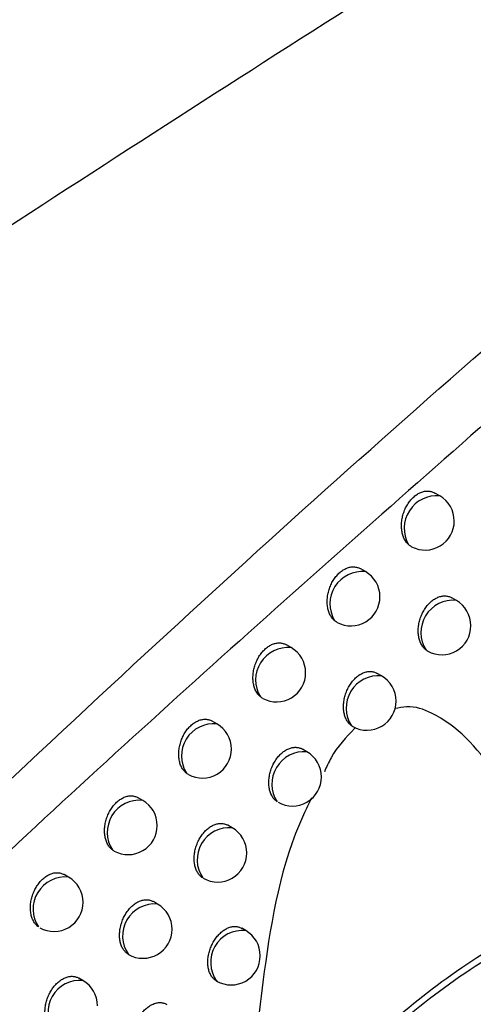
# Model space of a CAD drawing. Header units: millimetres. Extents: x -0.53 to 0.61, y -0.22 to 0.52.
# Tile 44 of 77: x 0.43736 to 0.44516, y -0.08199 to -0.06507. Entities that reach past the tile are written whole.
import ezdxf

# ---------------------------------------------------------------- set-up
doc = ezdxf.new("R2010")
doc.units = ezdxf.units.MM
doc.layers.add('FORMAT', color=7, linetype='Continuous')

msp = doc.modelspace()

# ---------------------------------------------------------------- linework, layer by layer
at = {"layer": 'FORMAT', "color": 7, "linetype": 'Continuous', "lineweight": 25}
for p, q in [((0.444578, -0.073254), (0.444495, -0.073206)), ((0.4433, -0.074555), (0.443219, -0.074508)), ((0.444864, -0.075052), (0.444786, -0.075007)), ((0.442023, -0.075861), (0.441943, -0.075815)), ((0.443578, -0.076349), (0.443502, -0.076305)), ((0.440747, -0.077172), (0.440668, -0.077126)), ((0.442294, -0.077651), (0.442219, -0.077607)), ((0.439471, -0.078486), (0.439393, -0.078442)), ((0.44101, -0.078957), (0.440936, -0.078914)), ((0.438196, -0.079805), (0.438119, -0.079762)), ((0.439726, -0.080267), (0.439654, -0.080225)), ((0.441242, -0.080724), (0.441173, -0.080684)), ((0.438444, -0.081582), (0.438373, -0.081541))]:
    msp.add_line(p, q, dxfattribs=at)
for centre, radius, start, end in [((0.444529, -0.073813), 0.0005611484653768, 84.967925, 209.828839), ((0.444328, -0.073687), 0.0005, 0, 60.002688), ((0.444328, -0.073687), 0.0005, 242.238828, 0), ((0.44325, -0.075113), 0.0005594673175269, 84.807451, 210.57545), ((0.44305, -0.074988), 0.0005, 0, 60.002688), ((0.44305, -0.074988), 0.0005, 241.905044, 0), ((0.444808, -0.075603), 0.0005537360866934, 84.223371, 212.958865), ((0.444614, -0.075485), 0.0005, 0, 60.002688), ((0.444614, -0.075485), 0.0005, 241.091975, 0), ((0.441971, -0.076417), 0.0005576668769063, 84.633105, 211.353831), ((0.441773, -0.076294), 0.0005, 0, 60.002688), ((0.441773, -0.076294), 0.0005, 241.581678, 0), ((0.443521, -0.076897), 0.0005515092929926, 83.996849, 213.861545), ((0.443328, -0.076782), 0.0005, 0, 60.002688), ((0.443328, -0.076782), 0.0005, 240.774497, 0), ((0.440693, -0.077725), 0.0005557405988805, 84.44374, 212.166221), ((0.440497, -0.077605), 0.0005, 0, 60.002688), ((0.440497, -0.077605), 0.0005, 241.268278, 0), ((0.442248, -0.078205), 0.0005561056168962, 85.285059, 213.274045), ((0.442044, -0.078084), 0.0005, 0, 60.002688), ((0.442044, -0.078084), 0.0005, 240.460585, 0), ((0.439415, -0.079037), 0.0005536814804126, 84.238081, 213.01511), ((0.439221, -0.078919), 0.0005, 0, 60.002688), ((0.439221, -0.078919), 0.0005, 241.080555, 0), ((0.440961, -0.079508), 0.000553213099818, 84.991439, 214.294815), ((0.44076, -0.07939), 0.0005, 0, 60.002688), ((0.44076, -0.07939), 0.0005, 240.225738, 0), ((0.438138, -0.080354), 0.0005514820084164, 84.014702, 213.903286), ((0.437946, -0.080238), 0.0005, 0, 60.002688), ((0.437946, -0.080238), 0.0005, 240.694522, 0), ((0.439675, -0.080815), 0.0005501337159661, 84.671379, 215.370616), ((0.439476, -0.0807), 0.0005, 0, 60.002688), ((0.439476, -0.0807), 0.0005, 240.038241, 0), ((0.441188, -0.08127), 0.0005486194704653, 84.306135, 215.699241), ((0.440992, -0.081157), 0.0005, 0, 60.002688), ((0.440992, -0.081157), 0.0005, 240.002688, 0), ((0.438392, -0.082129), 0.0005498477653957, 84.588026, 215.41735), ((0.438194, -0.082015), 0.0005000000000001, 0, 60.002688)]:
    msp.add_arc(centre, radius, start, end, dxfattribs=at)
for points, knots in [([(0.4495998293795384, -0.0607271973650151), (0.44733793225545, -0.0621463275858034), (0.4428139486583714, -0.0649847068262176), (0.4350112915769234, -0.0700162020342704), (0.4262009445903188, -0.0758354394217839), (0.4196942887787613, -0.0803245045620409), (0.4164406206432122, -0.0825692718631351)], [0, 0, 0, 0, 0.2027032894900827, 0.4054235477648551, 0.702680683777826, 1, 1, 1, 1]), ([(0.4219060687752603, -0.0934704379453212), (0.4221702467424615, -0.0931891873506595), (0.4234911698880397, -0.0917828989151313), (0.4269459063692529, -0.0881680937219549), (0.4323295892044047, -0.08274302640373), (0.4387568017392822, -0.0766206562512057), (0.4451356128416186, -0.0708517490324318), (0.4493724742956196, -0.0672925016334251), (0.4514919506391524, -0.0655119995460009)], [0, 0, 0, 0, 0.0278176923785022, 0.1390919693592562, 0.3616632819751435, 0.5844787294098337, 0.7921368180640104, 0.9999999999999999, 0.9999999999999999, 0.9999999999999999, 0.9999999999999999]), ([(0.4464961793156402, -0.0710066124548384), (0.4432228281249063, -0.0738822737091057), (0.4382009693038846, -0.0782940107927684), (0.4332945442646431, -0.0830543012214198), (0.4315862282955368, -0.0847117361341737)], [0, 0, 0, 0, 0.6518206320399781, 1, 1, 1, 1]), ([(0.4440417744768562, -0.074091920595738), (0.4440369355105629, -0.0740873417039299), (0.4440246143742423, -0.0740756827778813), (0.4440063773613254, -0.0740543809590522), (0.4439874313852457, -0.0740274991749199), (0.4439704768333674, -0.0739976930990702), (0.4439557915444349, -0.0739654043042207), (0.4439435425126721, -0.0739310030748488), (0.4439337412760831, -0.0738945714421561), (0.4439264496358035, -0.0738560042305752), (0.4439218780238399, -0.0738160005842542), (0.4439200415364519, -0.0737750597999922), (0.4439209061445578, -0.0737332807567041), (0.4439245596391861, -0.073690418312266), (0.4439309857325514, -0.0736475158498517), (0.4439400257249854, -0.073605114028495), (0.4439515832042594, -0.073563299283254), (0.4439658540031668, -0.0735216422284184), (0.443982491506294, -0.0734813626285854), (0.4440011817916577, -0.0734429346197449), (0.4440217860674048, -0.0734063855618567), (0.4440446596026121, -0.073371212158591), (0.4440691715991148, -0.0733384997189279), (0.4440949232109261, -0.073308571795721), (0.4441217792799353, -0.0732813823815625), (0.4441501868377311, -0.0732565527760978), (0.4441794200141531, -0.0732347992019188), (0.4442090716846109, -0.0732162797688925), (0.4442390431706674, -0.0732009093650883), (0.4442697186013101, -0.0731885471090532), (0.4443004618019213, -0.0731795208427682), (0.4443308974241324, -0.0731738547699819), (0.4443609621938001, -0.0731714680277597), (0.4443908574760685, -0.0731724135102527), (0.4444201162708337, -0.073176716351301), (0.4444483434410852, -0.0731844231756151), (0.4444732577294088, -0.0731940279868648), (0.4444881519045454, -0.0732025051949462), (0.4444945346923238, -0.0732061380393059)], [0, 0, 0, 0, 0.0181441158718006, 0.0461991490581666, 0.0744438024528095, 0.1032820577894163, 0.1323237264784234, 0.1608590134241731, 0.1895900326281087, 0.2189380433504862, 0.2484993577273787, 0.2771963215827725, 0.3060943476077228, 0.3356310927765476, 0.3653907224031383, 0.3938293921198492, 0.4224710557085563, 0.451760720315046, 0.4812777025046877, 0.5091383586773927, 0.5371991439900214, 0.5658982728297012, 0.5948209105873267, 0.6220564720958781, 0.6494857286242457, 0.6775289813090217, 0.7057854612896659, 0.7326429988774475, 0.7596875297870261, 0.7873198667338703, 0.8151542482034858, 0.8420427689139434, 0.8691144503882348, 0.8967581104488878, 0.9245968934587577, 0.9519002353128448, 0.9793872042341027, 1, 1, 1, 1]), ([(0.4440950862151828, -0.0741288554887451), (0.4440904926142, -0.0741265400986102), (0.4440714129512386, -0.0741169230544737), (0.4440545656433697, -0.0741027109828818), (0.4440417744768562, -0.074091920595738)], [0, 0, 0, 0, 0.2407590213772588, 1, 1, 1, 1]), ([(0.4427679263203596, -0.0753971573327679), (0.4427613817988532, -0.0753911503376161), (0.4427473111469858, -0.0753782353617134), (0.4427277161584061, -0.0753551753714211), (0.4427089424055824, -0.0753283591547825), (0.4426921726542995, -0.0752986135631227), (0.4426776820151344, -0.0752664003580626), (0.4426656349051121, -0.0752320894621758), (0.4426560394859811, -0.0751957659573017), (0.4426489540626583, -0.0751573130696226), (0.4426445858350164, -0.0751174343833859), (0.442642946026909, -0.075076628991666), (0.4426439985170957, -0.075034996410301), (0.4426478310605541, -0.0749922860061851), (0.4426544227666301, -0.0749495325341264), (0.4426636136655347, -0.0749072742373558), (0.442675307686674, -0.0748655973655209), (0.4426896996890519, -0.0748240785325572), (0.4427064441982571, -0.0747839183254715), (0.4427252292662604, -0.0747455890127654), (0.4427459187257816, -0.0747091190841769), (0.4427688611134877, -0.0746740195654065), (0.4427934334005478, -0.0746413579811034), (0.4428192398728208, -0.0746114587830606), (0.4428461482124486, -0.0745842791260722), (0.4428745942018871, -0.0745594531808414), (0.4429038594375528, -0.0745376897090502), (0.4429335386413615, -0.0745191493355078), (0.4429635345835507, -0.0745037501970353), (0.4429942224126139, -0.0744913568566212), (0.4430249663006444, -0.0744822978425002), (0.4430553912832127, -0.0744765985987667), (0.4430854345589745, -0.0744741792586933), (0.443115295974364, -0.0744750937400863), (0.4431445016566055, -0.074479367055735), (0.4431726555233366, -0.0744870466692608), (0.4431974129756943, -0.0744965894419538), (0.4432121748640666, -0.074505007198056), (0.4432184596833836, -0.0745085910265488)], [0, 0, 0, 0, 0.0242434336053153, 0.0521231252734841, 0.0801915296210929, 0.1088509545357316, 0.137713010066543, 0.1660429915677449, 0.1945674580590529, 0.223705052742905, 0.253054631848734, 0.2815326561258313, 0.3102101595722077, 0.3395211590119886, 0.3690531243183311, 0.3972839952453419, 0.4257161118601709, 0.454790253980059, 0.4840894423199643, 0.5117743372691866, 0.5396577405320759, 0.568173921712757, 0.5969114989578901, 0.6240083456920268, 0.6512976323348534, 0.679196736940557, 0.7073075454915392, 0.7340506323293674, 0.7609798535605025, 0.788494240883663, 0.8162098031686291, 0.8429856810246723, 0.8699441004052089, 0.8974728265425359, 0.9251962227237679, 0.9523667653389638, 0.9797203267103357, 1, 1, 1, 1]), ([(0.4443433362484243, -0.0759041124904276), (0.4443373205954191, -0.0758993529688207), (0.444325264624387, -0.0758898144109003), (0.4443068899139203, -0.0758716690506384), (0.4442882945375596, -0.0758497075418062), (0.4442700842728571, -0.0758230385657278), (0.4442538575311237, -0.0757935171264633), (0.4442399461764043, -0.0757615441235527), (0.4442284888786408, -0.0757275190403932), (0.44421948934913, -0.0756915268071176), (0.4442129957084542, -0.0756534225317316), (0.444209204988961, -0.0756139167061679), (0.4442081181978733, -0.0755735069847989), (0.4442096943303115, -0.0755322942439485), (0.4442140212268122, -0.0754900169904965), (0.4442210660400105, -0.0754476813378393), (0.4442306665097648, -0.0754058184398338), (0.4442427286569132, -0.0753645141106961), (0.444257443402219, -0.0753233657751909), (0.4442744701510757, -0.0752835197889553), (0.4442935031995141, -0.0752454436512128), (0.4443144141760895, -0.0752091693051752), (0.444337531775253, -0.0751742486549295), (0.4443622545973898, -0.0751417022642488), (0.4443881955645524, -0.0751118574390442), (0.4444152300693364, -0.0750846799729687), (0.4444437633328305, -0.0750598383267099), (0.444473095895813, -0.0750380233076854), (0.4445028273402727, -0.0750194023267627), (0.4445328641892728, -0.0750039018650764), (0.4445635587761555, -0.0749914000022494), (0.4445942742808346, -0.0749822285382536), (0.4446246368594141, -0.0749764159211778), (0.444654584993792, -0.0749738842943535), (0.4446843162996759, -0.0749746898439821), (0.4447133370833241, -0.0749788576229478), (0.4447412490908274, -0.0749864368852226), (0.4447655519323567, -0.0749957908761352), (0.4447799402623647, -0.0750040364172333), (0.4447859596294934, -0.0750074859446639)], [0, 0, 0, 0, 0.02116281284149, 0.0424123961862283, 0.069757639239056, 0.0972887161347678, 0.125402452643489, 0.1537162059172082, 0.1814329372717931, 0.2093403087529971, 0.2378487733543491, 0.2665650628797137, 0.2944006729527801, 0.3224310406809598, 0.3510792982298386, 0.3799427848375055, 0.4075698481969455, 0.4353930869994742, 0.4638410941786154, 0.4925076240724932, 0.5196794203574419, 0.5470450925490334, 0.5750277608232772, 0.603225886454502, 0.629908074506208, 0.6567790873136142, 0.6842479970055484, 0.7119243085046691, 0.7383131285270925, 0.764885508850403, 0.7920351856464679, 0.819383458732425, 0.8458042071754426, 0.8724055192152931, 0.8995717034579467, 0.9269310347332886, 0.9536875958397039, 0.9806251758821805, 1, 1, 1, 1]), ([(0.4428149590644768, -0.0754291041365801), (0.4428096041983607, -0.0754263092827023), (0.4427929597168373, -0.0754176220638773), (0.442778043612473, -0.0754054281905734), (0.4427679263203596, -0.0753971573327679)], [0, 0, 0, 0, 0.3217202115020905, 0.9999999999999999, 0.9999999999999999, 0.9999999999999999, 0.9999999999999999]), ([(0.441494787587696, -0.0767067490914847), (0.4414864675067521, -0.0766993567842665), (0.4414705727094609, -0.076685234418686), (0.4414495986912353, -0.0766603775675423), (0.4414309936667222, -0.0766336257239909), (0.4414144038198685, -0.0766039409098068), (0.441400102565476, -0.0765718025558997), (0.4413882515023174, -0.0765375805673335), (0.4413788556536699, -0.0765013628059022), (0.4413719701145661, -0.0764630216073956), (0.4413677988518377, -0.0764232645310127), (0.4413663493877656, -0.0763825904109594), (0.4413675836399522, -0.0763410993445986), (0.4413715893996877, -0.0762985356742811), (0.4413783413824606, -0.0762559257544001), (0.4413876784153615, -0.0762138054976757), (0.441399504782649, -0.0761722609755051), (0.4414140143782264, -0.076130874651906), (0.4414308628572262, -0.0760908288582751), (0.4414497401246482, -0.0760525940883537), (0.441470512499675, -0.0760161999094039), (0.4414935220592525, -0.0759811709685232), (0.4415181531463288, -0.0759485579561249), (0.4415440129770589, -0.075918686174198), (0.4415709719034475, -0.0758915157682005), (0.4415994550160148, -0.075866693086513), (0.4416287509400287, -0.0758449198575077), (0.4416584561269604, -0.0758263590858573), (0.4416884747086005, -0.0758109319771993), (0.4417191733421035, -0.075798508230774), (0.4417499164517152, -0.0757894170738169), (0.4417803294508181, -0.0757836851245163), (0.4418103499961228, -0.0757812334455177), (0.4418401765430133, -0.075782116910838), (0.4418693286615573, -0.0757863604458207), (0.4418974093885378, -0.0757940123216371), (0.4419220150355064, -0.0758034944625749), (0.4419366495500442, -0.0758118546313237), (0.4419428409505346, -0.0758153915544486)], [0, 0, 0, 0, 0.0304274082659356, 0.058128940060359, 0.0860182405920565, 0.1144958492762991, 0.1431752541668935, 0.1712988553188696, 0.1996156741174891, 0.2285416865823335, 0.2576783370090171, 0.2859374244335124, 0.3143944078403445, 0.343479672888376, 0.3727839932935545, 0.4008067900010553, 0.4290290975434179, 0.457887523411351, 0.4869687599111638, 0.5144760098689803, 0.5421801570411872, 0.5705115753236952, 0.5990623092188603, 0.6260165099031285, 0.6531618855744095, 0.6809128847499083, 0.708874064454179, 0.7354973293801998, 0.7623058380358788, 0.7896967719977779, 0.8172879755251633, 0.8439455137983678, 0.8707849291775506, 0.8981928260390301, 0.9257948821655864, 0.9528277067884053, 0.9800428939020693, 1, 1, 1, 1]), ([(0.4443721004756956, -0.0759224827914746), (0.4443710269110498, -0.0759219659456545), (0.4443608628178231, -0.0759170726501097), (0.4443516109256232, -0.0759102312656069), (0.4443433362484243, -0.0759041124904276)], [0, 0, 0, 0, 0.1056232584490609, 0.9999999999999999, 0.9999999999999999, 0.9999999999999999, 0.9999999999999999]), ([(0.443062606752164, -0.077204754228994), (0.4430555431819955, -0.0771994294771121), (0.4430413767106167, -0.0771887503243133), (0.4430212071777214, -0.077168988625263), (0.4430019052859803, -0.0771460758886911), (0.4429838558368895, -0.0771194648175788), (0.4429677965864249, -0.0770900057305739), (0.4429540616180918, -0.0770581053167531), (0.4429427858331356, -0.0770241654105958), (0.442933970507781, -0.0769882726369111), (0.4429276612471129, -0.0769502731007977), (0.4429240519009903, -0.0769108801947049), (0.4429231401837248, -0.0768705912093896), (0.4429248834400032, -0.0768295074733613), (0.4429293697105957, -0.07678736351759), (0.4429365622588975, -0.0767451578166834), (0.4429462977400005, -0.076703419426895), (0.4429584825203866, -0.0766622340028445), (0.4429733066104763, -0.0766212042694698), (0.442990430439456, -0.0765814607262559), (0.4430095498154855, -0.0765434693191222), (0.443030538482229, -0.0765072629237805), (0.4430537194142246, -0.0764724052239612), (0.4430784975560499, -0.0764399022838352), (0.4431044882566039, -0.0764100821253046), (0.4431315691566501, -0.076382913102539), (0.4431601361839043, -0.0763580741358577), (0.443189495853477, -0.0763362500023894), (0.4432192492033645, -0.0763176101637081), (0.4432493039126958, -0.0763020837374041), (0.4432800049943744, -0.0762895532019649), (0.4433107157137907, -0.0762803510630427), (0.4433410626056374, -0.0762745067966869), (0.4433709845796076, -0.0762719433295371), (0.4434006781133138, -0.0762727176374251), (0.4434296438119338, -0.0762768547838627), (0.4434574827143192, -0.0762844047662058), (0.4434816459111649, -0.0762937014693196), (0.443495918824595, -0.0763018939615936), (0.4435018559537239, -0.0763053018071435)], [0, 0, 0, 0, 0.0244394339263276, 0.0490149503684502, 0.0761695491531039, 0.1035089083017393, 0.1314277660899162, 0.1595456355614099, 0.1870478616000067, 0.2147393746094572, 0.2430277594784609, 0.2715225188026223, 0.29913349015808, 0.3269375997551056, 0.355354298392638, 0.3839843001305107, 0.4113965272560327, 0.4390031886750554, 0.4672287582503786, 0.4956706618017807, 0.5226538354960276, 0.5498292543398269, 0.5776161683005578, 0.6056164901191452, 0.6321399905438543, 0.65885098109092, 0.6861554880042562, 0.7136658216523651, 0.7399153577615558, 0.7663474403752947, 0.7933536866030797, 0.8205574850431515, 0.8468397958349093, 0.8733018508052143, 0.9003264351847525, 0.9275434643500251, 0.9541442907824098, 0.9809253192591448, 1, 1, 1, 1]), ([(0.4415354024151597, -0.0767337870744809), (0.4415292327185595, -0.0767304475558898), (0.4415150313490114, -0.0767227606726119), (0.4415021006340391, -0.0767125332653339), (0.441494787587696, -0.0767067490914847)], [0, 0, 0, 0, 0.434443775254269, 1, 1, 1, 1]), ([(0.4466146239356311, -0.0804099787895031), (0.4464970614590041, -0.0800674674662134), (0.4462030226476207, -0.0792108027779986), (0.4455633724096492, -0.0779475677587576), (0.4447695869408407, -0.0770864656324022), (0.4441018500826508, -0.0768499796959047), (0.4438771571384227, -0.0768970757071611), (0.4438105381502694, -0.0769110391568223)], [0, 0, 0, 0, 0.2138278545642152, 0.5348108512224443, 0.8591290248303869, 0.9582333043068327, 0.9999999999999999, 0.9999999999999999, 0.9999999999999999, 0.9999999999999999]), ([(0.440222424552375, -0.0780206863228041), (0.4402172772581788, -0.0780164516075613), (0.4402069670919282, -0.0780079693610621), (0.440190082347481, -0.0779912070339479), (0.4401720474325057, -0.0779700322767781), (0.4401536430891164, -0.0779432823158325), (0.4401372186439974, -0.0779136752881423), (0.4401231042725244, -0.0778816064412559), (0.4401114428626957, -0.0778474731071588), (0.4401022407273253, -0.0778113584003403), (0.4400955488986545, -0.077773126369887), (0.4400915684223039, -0.0777334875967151), (0.4400903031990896, -0.0776929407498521), (0.4400917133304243, -0.0776515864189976), (0.4400958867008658, -0.0776091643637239), (0.4401027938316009, -0.0775666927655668), (0.4401122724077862, -0.0775247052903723), (0.4401242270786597, -0.0774832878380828), (0.4401388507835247, -0.0774420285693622), (0.4401558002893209, -0.077402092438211), (0.4401747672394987, -0.0773639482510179), (0.440195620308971, -0.0773276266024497), (0.4402186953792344, -0.0772926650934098), (0.4402433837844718, -0.0772600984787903), (0.4402692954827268, -0.0772302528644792), (0.4402963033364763, -0.0772030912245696), (0.4403248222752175, -0.0771782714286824), (0.4403541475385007, -0.0771564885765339), (0.4403838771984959, -0.0771379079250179), (0.4404139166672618, -0.0771224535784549), (0.4404446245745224, -0.0771100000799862), (0.4404753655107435, -0.0771008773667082), (0.440505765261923, -0.0770951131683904), (0.4405357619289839, -0.0770926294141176), (0.4405655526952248, -0.0770934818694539), (0.4405946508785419, -0.0770976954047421), (0.440622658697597, -0.0771053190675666), (0.4406471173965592, -0.0771147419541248), (0.4406616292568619, -0.0771230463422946), (0.4406677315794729, -0.0771265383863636)], [0, 0, 0, 0, 0.0183297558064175, 0.0367149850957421, 0.0642350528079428, 0.0919419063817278, 0.1202342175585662, 0.1487274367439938, 0.1766429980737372, 0.2047504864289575, 0.2334631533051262, 0.2623850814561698, 0.29042456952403, 0.3186603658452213, 0.3475192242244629, 0.376595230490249, 0.4044090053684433, 0.4324205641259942, 0.4610623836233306, 0.4899248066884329, 0.5172519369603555, 0.5447743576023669, 0.572918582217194, 0.6012800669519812, 0.6280872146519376, 0.6550842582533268, 0.682682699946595, 0.7104897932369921, 0.7369874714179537, 0.7636694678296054, 0.7909310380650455, 0.8183919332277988, 0.8449250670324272, 0.8716393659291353, 0.8989201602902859, 0.9263945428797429, 0.9532843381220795, 0.9803557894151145, 1, 1, 1, 1]), ([(0.4431319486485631, -0.0772385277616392), (0.4431264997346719, -0.077243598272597), (0.4429713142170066, -0.0773880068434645), (0.4427618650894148, -0.0776266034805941), (0.4426316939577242, -0.077913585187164), (0.4425947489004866, -0.0779950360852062)], [0, 0, 0, 0, 0.0253998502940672, 0.7233898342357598, 1, 1, 1, 1]), ([(0.4430842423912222, -0.077218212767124), (0.4430825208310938, -0.0772173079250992), (0.4430750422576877, -0.0772133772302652), (0.4430680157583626, -0.0772085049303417), (0.443062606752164, -0.077204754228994)], [0, 0, 0, 0, 0.230199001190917, 1, 1, 1, 1]), ([(0.4417828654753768, -0.0785098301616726), (0.4417747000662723, -0.0785039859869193), (0.4417583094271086, -0.0784922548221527), (0.4417362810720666, -0.0784708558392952), (0.4417162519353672, -0.0784469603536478), (0.4416983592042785, -0.0784204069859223), (0.4416824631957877, -0.0783910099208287), (0.4416688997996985, -0.0783591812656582), (0.441657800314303, -0.0783253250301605), (0.4416491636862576, -0.0782895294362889), (0.4416430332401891, -0.0782516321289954), (0.4416395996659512, -0.0782123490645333), (0.4416388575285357, -0.0781721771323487), (0.4416407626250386, -0.0781312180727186), (0.4416454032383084, -0.0780892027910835), (0.4416527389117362, -0.0780471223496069), (0.4416626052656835, -0.0780055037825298), (0.4416749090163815, -0.0779644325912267), (0.4416898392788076, -0.0779235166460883), (0.4417070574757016, -0.077883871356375), (0.4417262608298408, -0.0778459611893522), (0.4417473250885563, -0.0778098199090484), (0.4417705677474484, -0.0777750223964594), (0.4417953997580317, -0.0777425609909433), (0.4418214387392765, -0.0777127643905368), (0.441848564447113, -0.077685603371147), (0.441877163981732, -0.0776607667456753), (0.4419065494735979, -0.0776389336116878), (0.4419363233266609, -0.0776202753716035), (0.4419663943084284, -0.0776047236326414), (0.4419971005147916, -0.077592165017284), (0.4420278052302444, -0.0775829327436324), (0.4420581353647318, -0.0775770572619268), (0.4420880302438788, -0.0775744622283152), (0.4421176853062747, -0.0775752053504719), (0.4421465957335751, -0.0775793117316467), (0.4421743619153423, -0.0775868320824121), (0.442198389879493, -0.0775960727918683), (0.4422125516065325, -0.077604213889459), (0.4422184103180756, -0.077607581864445)], [0, 0, 0, 0, 0.0277692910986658, 0.0557420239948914, 0.0827022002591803, 0.1098460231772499, 0.1375660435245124, 0.1654840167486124, 0.1927693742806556, 0.220242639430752, 0.2483084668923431, 0.2765791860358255, 0.3039639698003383, 0.3315402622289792, 0.3597238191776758, 0.3881187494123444, 0.4153142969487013, 0.4427025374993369, 0.4707038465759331, 0.4989193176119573, 0.5257106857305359, 0.5526926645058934, 0.5802806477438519, 0.6080800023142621, 0.6344399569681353, 0.6609860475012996, 0.6881212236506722, 0.7154606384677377, 0.7415648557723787, 0.7678505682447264, 0.7947071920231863, 0.8217602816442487, 0.8478978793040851, 0.8742143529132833, 0.9010908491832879, 0.9281590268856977, 0.954598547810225, 0.9812174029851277, 0.9999999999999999, 0.9999999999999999, 0.9999999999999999, 0.9999999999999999]), ([(0.44025645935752, -0.0780429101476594), (0.440249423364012, -0.0780389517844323), (0.4402376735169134, -0.0780323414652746), (0.4402267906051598, -0.0780240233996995), (0.440222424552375, -0.0780206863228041)], [0, 0, 0, 0, 0.5988157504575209, 1, 1, 1, 1]), ([(0.438950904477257, -0.0793389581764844), (0.4389447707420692, -0.0793341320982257), (0.4389324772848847, -0.0793244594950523), (0.4389138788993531, -0.0793061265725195), (0.4388951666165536, -0.0792840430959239), (0.4388769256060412, -0.0792573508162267), (0.4388606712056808, -0.0792278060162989), (0.4388467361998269, -0.0791958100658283), (0.4388352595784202, -0.0791617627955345), (0.4388262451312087, -0.0791257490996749), (0.4388197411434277, -0.0790876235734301), (0.4388159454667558, -0.0790480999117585), (0.4388148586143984, -0.079007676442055), (0.4388164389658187, -0.0789664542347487), (0.4388207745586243, -0.0789241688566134), (0.4388278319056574, -0.0788818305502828), (0.4388374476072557, -0.0788399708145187), (0.4388495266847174, -0.0787986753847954), (0.4388642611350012, -0.0787575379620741), (0.4388813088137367, -0.0787177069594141), (0.4389003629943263, -0.0786796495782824), (0.4389212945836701, -0.0786433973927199), (0.4389444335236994, -0.0786085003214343), (0.4389691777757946, -0.0785759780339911), (0.4389951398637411, -0.0785461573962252), (0.4390221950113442, -0.0785190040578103), (0.4390507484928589, -0.0784941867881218), (0.4390801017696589, -0.0784723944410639), (0.439109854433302, -0.0784537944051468), (0.4391399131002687, -0.0784383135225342), (0.4391706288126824, -0.0784258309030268), (0.4392013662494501, -0.0784166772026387), (0.439231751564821, -0.0784108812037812), (0.4392617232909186, -0.0784083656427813), (0.439291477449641, -0.0784091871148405), (0.4393205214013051, -0.0784133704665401), (0.4393484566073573, -0.07842096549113), (0.4393727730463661, -0.0784303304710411), (0.4393871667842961, -0.0784385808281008), (0.4393931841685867, -0.0784420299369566)], [0, 0, 0, 0, 0.021501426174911, 0.0430939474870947, 0.0704296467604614, 0.0979511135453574, 0.1260550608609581, 0.1543589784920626, 0.1820651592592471, 0.209961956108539, 0.2384598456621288, 0.26716559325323, 0.2949850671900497, 0.3229992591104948, 0.3516312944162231, 0.3804785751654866, 0.4080826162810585, 0.4358827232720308, 0.4643072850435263, 0.4929502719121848, 0.5200951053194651, 0.5474336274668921, 0.5753885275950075, 0.6035586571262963, 0.6302147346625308, 0.6570594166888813, 0.6845012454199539, 0.7121501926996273, 0.7385169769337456, 0.7650671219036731, 0.7921938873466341, 0.8195189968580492, 0.8459221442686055, 0.8725057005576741, 0.8996536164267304, 0.9269944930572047, 0.9537364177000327, 0.9806592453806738, 0.9999999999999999, 0.9999999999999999, 0.9999999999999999, 0.9999999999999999]), ([(0.442376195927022, -0.078444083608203), (0.4423282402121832, -0.0785401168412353), (0.4418625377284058, -0.0794727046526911), (0.4414218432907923, -0.0820867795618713), (0.441239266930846, -0.0843799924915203), (0.4411249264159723, -0.0858161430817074)], [0, 0, 0, 0, 0.0411387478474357, 0.3995022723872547, 1, 1, 1, 1]), ([(0.4405041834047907, -0.0798193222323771), (0.4404948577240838, -0.0798130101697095), (0.4404761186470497, -0.0798003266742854), (0.4404521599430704, -0.0797772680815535), (0.4404313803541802, -0.0797523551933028), (0.4404136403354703, -0.0797258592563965), (0.44039790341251, -0.0796965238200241), (0.440384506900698, -0.0796647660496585), (0.4403735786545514, -0.0796309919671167), (0.4403651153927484, -0.0795952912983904), (0.4403591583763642, -0.0795574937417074), (0.4403558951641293, -0.0795183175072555), (0.440355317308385, -0.0794782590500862), (0.4403573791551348, -0.0794374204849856), (0.4403621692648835, -0.0793955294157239), (0.4403696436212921, -0.0793535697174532), (0.4403796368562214, -0.0793120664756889), (0.4403920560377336, -0.0792711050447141), (0.440407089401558, -0.079230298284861), (0.4404243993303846, -0.0791907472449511), (0.4404436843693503, -0.0791529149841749), (0.4404648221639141, -0.0791168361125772), (0.4404881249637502, -0.0790820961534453), (0.4405130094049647, -0.0790496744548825), (0.4405390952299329, -0.0790199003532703), (0.4405662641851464, -0.0789927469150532), (0.4405948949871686, -0.078967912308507), (0.4406243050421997, -0.0789460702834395), (0.440654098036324, -0.0789273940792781), (0.4406841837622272, -0.0789118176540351), (0.440714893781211, -0.0788992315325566), (0.4407455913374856, -0.0788899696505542), (0.4407759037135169, -0.078884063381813), (0.4408057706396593, -0.078881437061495), (0.4408353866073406, -0.07888214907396), (0.4408642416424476, -0.0788862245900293), (0.4408919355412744, -0.078893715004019), (0.4409158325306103, -0.0789029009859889), (0.4409298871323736, -0.0789109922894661), (0.4409356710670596, -0.0789143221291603)], [0, 0, 0, 0, 0.0311550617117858, 0.0626031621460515, 0.0893649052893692, 0.116309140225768, 0.1438261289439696, 0.1715399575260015, 0.1986057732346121, 0.2258580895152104, 0.2536985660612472, 0.2817424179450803, 0.3088990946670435, 0.3362456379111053, 0.364194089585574, 0.3923519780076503, 0.4193286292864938, 0.4464962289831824, 0.4742710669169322, 0.5022579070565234, 0.5288539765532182, 0.5556390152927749, 0.5830245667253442, 0.6106194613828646, 0.6368107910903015, 0.6631868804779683, 0.6901475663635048, 0.7173108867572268, 0.743263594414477, 0.7693967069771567, 0.7960973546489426, 0.8229933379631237, 0.8489798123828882, 0.8751442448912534, 0.9018660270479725, 0.9287786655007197, 0.9550511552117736, 0.9815020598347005, 0.9999999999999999, 0.9999999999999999, 0.9999999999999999, 0.9999999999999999]), ([(0.438979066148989, -0.0793569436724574), (0.4389783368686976, -0.0793565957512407), (0.4389683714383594, -0.0793518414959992), (0.4389593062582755, -0.0793451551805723), (0.438950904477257, -0.0793389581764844)], [0, 0, 0, 0, 0.0731810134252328, 1, 1, 1, 1]), ([(0.4376802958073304, -0.0806615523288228), (0.4376731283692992, -0.0806561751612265), (0.4376587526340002, -0.0806453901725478), (0.4376383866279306, -0.0806254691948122), (0.4376189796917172, -0.0806024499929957), (0.4376008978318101, -0.0805758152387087), (0.4375848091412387, -0.0805463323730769), (0.4375710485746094, -0.0805144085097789), (0.4375597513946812, -0.0804804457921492), (0.437550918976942, -0.0804445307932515), (0.4375445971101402, -0.0804065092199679), (0.4375409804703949, -0.0803670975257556), (0.4375400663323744, -0.0803267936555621), (0.4375418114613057, -0.0802856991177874), (0.4375463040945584, -0.0802435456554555), (0.4375535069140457, -0.0802013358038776), (0.4375632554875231, -0.0801595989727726), (0.4375754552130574, -0.080118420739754), (0.4375902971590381, -0.0800774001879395), (0.4376074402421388, -0.0800376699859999), (0.4376265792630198, -0.0799996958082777), (0.4376475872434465, -0.0799635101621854), (0.4376707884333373, -0.0799286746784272), (0.4376955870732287, -0.0798961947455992), (0.4377215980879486, -0.0798663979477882), (0.4377486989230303, -0.0798392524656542), (0.4377772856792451, -0.0798144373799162), (0.4378066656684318, -0.0797926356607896), (0.4378364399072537, -0.0797740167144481), (0.437866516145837, -0.0797585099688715), (0.437897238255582, -0.0797459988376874), (0.4379279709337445, -0.079736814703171), (0.4379583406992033, -0.0797309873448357), (0.4379882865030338, -0.0797284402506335), (0.4380180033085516, -0.0797292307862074), (0.4380469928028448, -0.0797333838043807), (0.4380748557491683, -0.0797409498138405), (0.4380990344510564, -0.0797502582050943), (0.4381133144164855, -0.0797584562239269), (0.4381192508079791, -0.0797618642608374)], [0, 0, 0, 0, 0.024719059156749, 0.0495790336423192, 0.0767270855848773, 0.1040598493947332, 0.1319719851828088, 0.1600831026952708, 0.1875780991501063, 0.2152623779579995, 0.243543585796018, 0.2720312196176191, 0.2996297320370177, 0.3274213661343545, 0.3558256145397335, 0.3844432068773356, 0.4118362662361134, 0.4394236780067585, 0.4676297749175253, 0.4960521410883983, 0.5230120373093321, 0.5501640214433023, 0.57792698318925, 0.6059031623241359, 0.6324037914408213, 0.6590917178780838, 0.6863725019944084, 0.7138588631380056, 0.7400891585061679, 0.7665018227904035, 0.7934880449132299, 0.8206715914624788, 0.8469389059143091, 0.8733858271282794, 0.900394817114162, 0.9275960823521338, 0.954185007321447, 0.9809540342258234, 0.9999999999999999, 0.9999999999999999, 0.9999999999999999, 0.9999999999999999]), ([(0.4406933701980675, -0.0873965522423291), (0.4408761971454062, -0.0867464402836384), (0.4413077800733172, -0.0852117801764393), (0.443037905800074, -0.0829166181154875), (0.4455452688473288, -0.080937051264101), (0.4475337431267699, -0.0801579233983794), (0.4484146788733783, -0.0798127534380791)], [0, 0, 0, 0, 0.2049175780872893, 0.4837302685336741, 0.7712816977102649, 1, 1, 1, 1]), ([(0.4392266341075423, -0.0811332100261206), (0.4392213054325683, -0.0811299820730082), (0.4392106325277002, -0.0811235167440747), (0.4391954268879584, -0.0811121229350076), (0.4391808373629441, -0.0810994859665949), (0.4391646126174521, -0.0810831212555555), (0.4391473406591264, -0.0810622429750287), (0.4391297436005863, -0.0810358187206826), (0.4391141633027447, -0.0810065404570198), (0.439100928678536, -0.0809748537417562), (0.4390901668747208, -0.0809411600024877), (0.4390818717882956, -0.0809055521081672), (0.439076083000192, -0.0808678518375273), (0.4390729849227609, -0.0808287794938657), (0.4390725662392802, -0.0807888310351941), (0.4390747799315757, -0.0807481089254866), (0.4390797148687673, -0.0807063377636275), (0.4390873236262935, -0.0806644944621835), (0.439097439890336, -0.0806231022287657), (0.439109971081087, -0.0805822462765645), (0.43912510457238, -0.0805415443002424), (0.4391425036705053, -0.0805020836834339), (0.4391618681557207, -0.0804643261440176), (0.4391830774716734, -0.0804283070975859), (0.4392064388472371, -0.080393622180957), (0.4392313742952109, -0.0803612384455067), (0.4392575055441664, -0.0803314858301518), (0.4392847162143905, -0.0803043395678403), (0.4393133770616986, -0.0802795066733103), (0.439342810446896, -0.0802576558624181), (0.4393726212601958, -0.0802389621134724), (0.4394027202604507, -0.0802233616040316), (0.4394334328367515, -0.0802107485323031), (0.439464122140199, -0.0802014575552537), (0.4394944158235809, -0.080195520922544), (0.4395242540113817, -0.0801928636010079), (0.4395538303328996, -0.0801935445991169), (0.4395826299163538, -0.0801975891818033), (0.4396102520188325, -0.0802050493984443), (0.4396340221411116, -0.0802141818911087), (0.4396479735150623, -0.0802222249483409), (0.4396536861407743, -0.0802255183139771)], [0, 0, 0, 0, 0.0172804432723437, 0.0346113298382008, 0.05209614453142, 0.0696327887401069, 0.0961911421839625, 0.1229307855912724, 0.1502395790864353, 0.1777440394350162, 0.204586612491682, 0.2316142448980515, 0.2592255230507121, 0.287038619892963, 0.3139641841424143, 0.341077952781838, 0.3687882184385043, 0.3967059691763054, 0.4234604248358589, 0.4504040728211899, 0.4779491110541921, 0.5057039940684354, 0.5321002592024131, 0.5586838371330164, 0.5858624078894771, 0.6132482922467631, 0.6392649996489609, 0.6654650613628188, 0.6922451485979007, 0.7192262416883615, 0.7450203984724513, 0.7709938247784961, 0.7975312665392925, 0.8242628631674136, 0.8500909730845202, 0.8760960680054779, 0.902655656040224, 0.929405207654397, 0.9555040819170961, 0.9817803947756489, 1, 1, 1, 1]), ([(0.4466146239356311, -0.0804099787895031), (0.4462950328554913, -0.0805753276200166), (0.4449696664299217, -0.0812610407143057), (0.4436277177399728, -0.0823330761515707), (0.4420921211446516, -0.0839986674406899), (0.4415578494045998, -0.0850026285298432), (0.4411249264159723, -0.0858161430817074)], [0, 0, 0, 0, 0.1279707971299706, 0.5307037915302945, 0.6197270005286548, 1, 1, 1, 1]), ([(0.440764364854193, -0.0816006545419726), (0.4407566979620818, -0.0815971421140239), (0.4407412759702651, -0.0815900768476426), (0.440719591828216, -0.081576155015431), (0.4406990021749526, -0.0815597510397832), (0.4406793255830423, -0.0815402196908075), (0.4406608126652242, -0.0815174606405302), (0.4406437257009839, -0.0814912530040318), (0.4406286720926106, -0.0814622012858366), (0.4406159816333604, -0.0814307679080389), (0.4406057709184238, -0.0813973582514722), (0.4405980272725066, -0.0813620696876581), (0.4405927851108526, -0.0813247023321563), (0.4405902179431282, -0.0812859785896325), (0.4405903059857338, -0.0812463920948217), (0.4405929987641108, -0.0812060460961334), (0.4405983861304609, -0.0811646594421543), (0.4406064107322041, -0.0811231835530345), (0.4406169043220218, -0.0810821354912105), (0.4406297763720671, -0.0810416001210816), (0.4406452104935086, -0.0810012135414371), (0.4406628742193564, -0.0809620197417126), (0.4406824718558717, -0.0809244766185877), (0.4407038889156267, -0.0808886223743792), (0.4407274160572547, -0.08085408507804), (0.4407524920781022, -0.0808217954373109), (0.4407787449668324, -0.0807920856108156), (0.4408060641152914, -0.0807649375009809), (0.4408347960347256, -0.0807400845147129), (0.4408642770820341, -0.0807181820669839), (0.4408941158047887, -0.0806994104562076), (0.4409242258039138, -0.0806837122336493), (0.4409549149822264, -0.0806709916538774), (0.4409855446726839, -0.0806615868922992), (0.4410157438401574, -0.0806555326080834), (0.4410454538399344, -0.0806527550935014), (0.4410748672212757, -0.0806533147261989), (0.4411034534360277, -0.0806572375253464), (0.4411308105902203, -0.080664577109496), (0.441154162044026, -0.0806735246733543), (0.4411677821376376, -0.0806814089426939), (0.4411732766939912, -0.0806845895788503)], [0, 0, 0, 0, 0.0232562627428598, 0.0467800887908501, 0.0704390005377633, 0.094373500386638, 0.1202075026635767, 0.1462183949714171, 0.1727850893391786, 0.1995430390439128, 0.2256030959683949, 0.2518430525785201, 0.2786503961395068, 0.3056539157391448, 0.3317792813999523, 0.3580870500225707, 0.3849724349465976, 0.4120585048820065, 0.4380464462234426, 0.4642175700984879, 0.4909701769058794, 0.517925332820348, 0.5436261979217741, 0.5695087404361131, 0.5959676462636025, 0.6226270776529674, 0.6480233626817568, 0.673598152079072, 0.6997373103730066, 0.7260719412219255, 0.7512900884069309, 0.7766834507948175, 0.8026282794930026, 0.8287630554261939, 0.854010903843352, 0.8794321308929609, 0.9053971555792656, 0.9315487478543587, 0.9570176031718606, 0.9826602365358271, 1, 1, 1, 1]), ([(0.4379502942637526, -0.0824514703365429), (0.4379443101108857, -0.0824481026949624), (0.4379323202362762, -0.082441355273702), (0.4379152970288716, -0.0824291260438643), (0.4378990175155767, -0.0824153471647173), (0.4378817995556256, -0.0823980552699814), (0.4378641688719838, -0.0823766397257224), (0.4378467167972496, -0.08235027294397), (0.4378312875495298, -0.0823210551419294), (0.4378182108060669, -0.0822894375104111), (0.4378076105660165, -0.0822558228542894), (0.437799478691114, -0.0822203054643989), (0.4377938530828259, -0.0821827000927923), (0.437790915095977, -0.0821437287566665), (0.4377906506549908, -0.0821038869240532), (0.4377930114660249, -0.0820632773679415), (0.4377980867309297, -0.0820216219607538), (0.4378058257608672, -0.081979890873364), (0.4378160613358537, -0.0819386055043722), (0.4378287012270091, -0.0818978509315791), (0.4378439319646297, -0.0818572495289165), (0.4378614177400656, -0.0818178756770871), (0.4378808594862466, -0.0817801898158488), (0.437902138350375, -0.081744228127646), (0.4379255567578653, -0.081709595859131), (0.4379505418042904, -0.0816772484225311), (0.437976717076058, -0.0816475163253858), (0.4380039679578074, -0.0816203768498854), (0.4380326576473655, -0.0815955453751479), (0.4380621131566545, -0.0815736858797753), (0.4380919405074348, -0.0815549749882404), (0.4381220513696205, -0.0815393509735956), (0.4381527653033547, -0.0815267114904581), (0.4381834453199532, -0.0815173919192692), (0.4382137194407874, -0.081511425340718), (0.4382435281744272, -0.0815087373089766), (0.4382730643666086, -0.0815093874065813), (0.4383018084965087, -0.0815134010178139), (0.4383293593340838, -0.0815208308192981), (0.438353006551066, -0.0815299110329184), (0.4383668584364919, -0.0815379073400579), (0.4383725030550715, -0.0815411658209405)], [0, 0, 0, 0, 0.0190266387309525, 0.0381218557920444, 0.0574273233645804, 0.076803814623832, 0.1031546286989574, 0.1296854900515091, 0.1567817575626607, 0.1840724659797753, 0.2106888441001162, 0.2374888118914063, 0.2648678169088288, 0.2924470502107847, 0.3191391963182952, 0.3460178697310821, 0.3734875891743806, 0.401162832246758, 0.4276924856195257, 0.4544095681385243, 0.4817221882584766, 0.5092425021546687, 0.5354351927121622, 0.5618135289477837, 0.5887813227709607, 0.6159544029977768, 0.6417912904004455, 0.6678101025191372, 0.6944043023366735, 0.7211978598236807, 0.7468272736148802, 0.7726347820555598, 0.7990026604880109, 0.8255634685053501, 0.8512268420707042, 0.8770661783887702, 0.9034569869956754, 0.9300368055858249, 0.9559563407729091, 0.9820522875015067, 1, 1, 1, 1]), ([(0.4394479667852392, -0.0828936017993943), (0.4394430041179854, -0.0828907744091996), (0.4394298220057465, -0.0828832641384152), (0.4394101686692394, -0.0828675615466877), (0.4393891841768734, -0.0828470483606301), (0.4393702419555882, -0.0828236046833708), (0.4393532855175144, -0.0827974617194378), (0.4393383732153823, -0.0827684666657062), (0.4393258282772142, -0.0827371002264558), (0.4393157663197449, -0.0827037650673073), (0.4393081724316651, -0.0826685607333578), (0.4393030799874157, -0.082631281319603), (0.4393006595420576, -0.082592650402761), (0.4393008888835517, -0.082553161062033), (0.4393037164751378, -0.0825129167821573), (0.4393092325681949, -0.0824716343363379), (0.4393173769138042, -0.0824302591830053), (0.4393279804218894, -0.0823893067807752), (0.4393409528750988, -0.0823488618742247), (0.4393564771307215, -0.0823085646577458), (0.439374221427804, -0.0822694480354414), (0.4393938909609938, -0.0822319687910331), (0.4394153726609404, -0.0821961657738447), (0.4394389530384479, -0.0821616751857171), (0.4394640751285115, -0.0821294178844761), (0.4394903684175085, -0.0820997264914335), (0.439517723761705, -0.0820725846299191), (0.4395464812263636, -0.0820477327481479), (0.4395759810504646, -0.0820258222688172), (0.4396059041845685, -0.0820069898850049), (0.4396360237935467, -0.0819912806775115), (0.4396667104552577, -0.0819785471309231), (0.4396972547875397, -0.0819691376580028), (0.4397274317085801, -0.0819630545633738), (0.4397571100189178, -0.0819602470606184), (0.4397864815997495, -0.081960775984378), (0.4398150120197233, -0.0819646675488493), (0.4398422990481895, -0.0819719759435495), (0.4398655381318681, -0.0819808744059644), (0.4398790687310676, -0.0819887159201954), (0.4398845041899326, -0.0819918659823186)], [0, 0, 0, 0, 0.0161837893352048, 0.0429882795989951, 0.0699820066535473, 0.0965088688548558, 0.1232175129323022, 0.1504974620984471, 0.1779740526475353, 0.2047191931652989, 0.2316490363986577, 0.2591614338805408, 0.2868752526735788, 0.3136821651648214, 0.3406761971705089, 0.3682626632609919, 0.3960549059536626, 0.4227271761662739, 0.4495873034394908, 0.4770435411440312, 0.5047073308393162, 0.5311006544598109, 0.5576803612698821, 0.5848511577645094, 0.612227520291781, 0.6383258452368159, 0.6646074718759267, 0.6914685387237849, 0.7185302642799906, 0.7444569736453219, 0.7707534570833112, 0.797237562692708, 0.8241066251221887, 0.8500637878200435, 0.8761992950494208, 0.9028943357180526, 0.9297814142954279, 0.9559544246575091, 0.9823061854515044, 0.9999999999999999, 0.9999999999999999, 0.9999999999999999, 0.9999999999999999])]:
    msp.add_open_spline(points, degree=3, knots=knots, dxfattribs=at)

doc.saveas('drawing.dxf')
